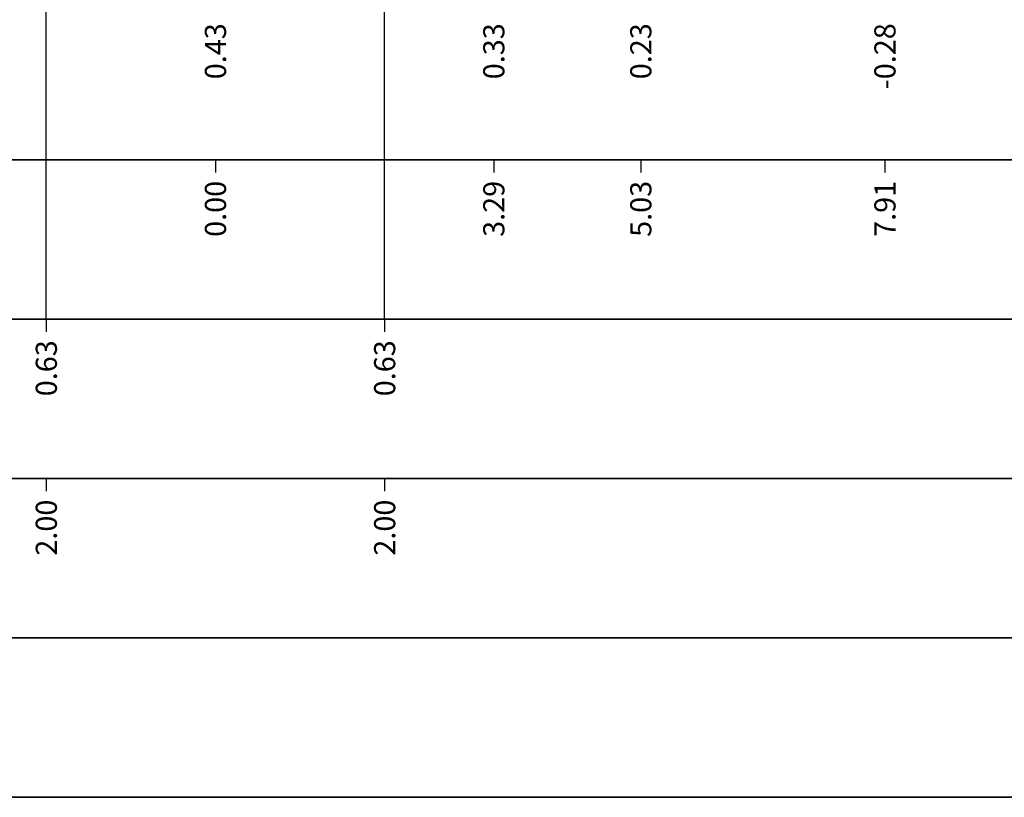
# Model space of a CAD drawing. Extents: x 102676 to 106538, y 417474 to 420545.
# Tile 28 of 112: x 104089 to 104101, y 418508 to 418517. Entities that reach past the tile are written whole.
import ezdxf

# ---------------------------------------------------------------- set-up
doc = ezdxf.new("R2010")
doc.units = 0
for name, color, linetype, lineweight in [('R-WE-GW-CUNET-WERK-AD', 92, 'Continuous', 25), ('X-XX-AL-PROFIELBALK-G', 7, 'Continuous', 25), ('X-XX-AL-PROFIELBALK-T25', 7, 'Continuous', 25), ('X-XX-AL-VERWIJZING_DOORSNEDE-M_OUD', 7, 'Continuous', 25)]:
    doc.layers.add(name, color=color, linetype=linetype, lineweight=lineweight)
doc.styles.add('NLCS-ISO-ANNOTATIEF-T25', font='NLCS-ISO.ttf', dxfattribs={"height": 2.5})

msp = doc.modelspace()

# ---------------------------------------------------------------- linework, layer by layer
at = {"layer": 'R-WE-GW-CUNET-WERK-AD'}
msp.add_lwpolyline([(104063.6984, 418507.6678), (104124.3991, 418507.6678)], dxfattribs=at)
at = {"layer": 'X-XX-AL-PROFIELBALK-G', "color": 7, "linetype": 'Continuous', "lineweight": 25}
for p, q in [((104091.287, 418515.2101, 1.8495), (104091.287, 418515.0601, 1.8495)), ((104094.5775, 418515.2101, 1.8495), (104094.5775, 418515.0601, 1.8495)), ((104096.3155, 418515.2101, 1.8495), (104096.3155, 418515.0601, 1.8495)), ((104099.2014, 418515.2101, 1.8495), (104099.2014, 418515.0601, 1.8495)), ((104089.287, 418513.3246), (104089.287, 418513.1746)), ((104093.287, 418513.3246), (104093.287, 418513.1746)), ((104089.287, 418511.439, 0.494), (104089.287, 418511.289, 0.494)), ((104093.287, 418511.439, 0.494), (104093.287, 418511.289, 0.494))]:
    msp.add_line(p, q, dxfattribs=at)
for points in [[(104069.3427, 418517.0746), (104124.3991, 418517.0746), (104124.3991, 418515.2101), (104069.3427, 418515.2101)], [(104069.3427, 418515.2101), (104124.3991, 418515.2101), (104124.3991, 418513.3246), (104069.3427, 418513.3246)]]:
    msp.add_lwpolyline(points, close=True, dxfattribs=at)
at = {"layer": 'X-XX-AL-PROFIELBALK-G'}
for points in [[(104069.3427, 418513.3246), (104124.3991, 418513.3246), (104124.3991, 418511.439), (104069.3427, 418511.439)], [(104069.3427, 418511.439), (104124.3991, 418511.439), (104124.3991, 418509.5534), (104069.3427, 418509.5534)], [(104069.3427, 418509.5534), (104124.3991, 418509.5534), (104124.3991, 418507.6678), (104069.3427, 418507.6678)]]:
    msp.add_lwpolyline(points, close=True, dxfattribs=at)
at = {"layer": 'X-XX-AL-VERWIJZING_DOORSNEDE-M_OUD', "color": 1, "elevation": 0.494}
for points in [[(104089.287, 418513.3246), (104089.287, 418521.9745)], [(104093.287, 418513.3246), (104093.287, 418521.9745)]]:
    msp.add_lwpolyline(points, dxfattribs=at)

# ---------------------------------------------------------------- texts
at = {"layer": 'X-XX-AL-PROFIELBALK-T25', "char_height": 0.25, "attachment_point": 6, "rotation": 90, "style": 'NLCS-ISO-ANNOTATIEF-T25'}
for s, insert in [('-0.28', (104099.2014, 418516.8246, 0.7618)), ('0.43', (104091.287, 418516.8246, 0.7618)), ('0.33', (104094.5775, 418516.8246, 0.7618)), ('0.23', (104096.3155, 418516.8246, 0.7618)), ('0.00', (104091.287, 418514.9601, 2.6113)), ('3.29', (104094.5775, 418514.9601, 2.6113)), ('5.03', (104096.3155, 418514.9601, 2.6113)), ('7.91', (104099.2014, 418514.9601, 2.6113)), ('0.63', (104089.287, 418513.0746, 0.7618)), ('0.63', (104093.287, 418513.0746, 0.7618)), ('2.00', (104089.287, 418511.189, 1.2557)), ('2.00', (104093.287, 418511.189, 1.2557))]:
    msp.add_mtext_dynamic_manual_height_columns(s, width=0.445486, gutter_width=0.9, heights=[0], dxfattribs=dict(at, insert=insert))

doc.saveas('drawing.dxf')
